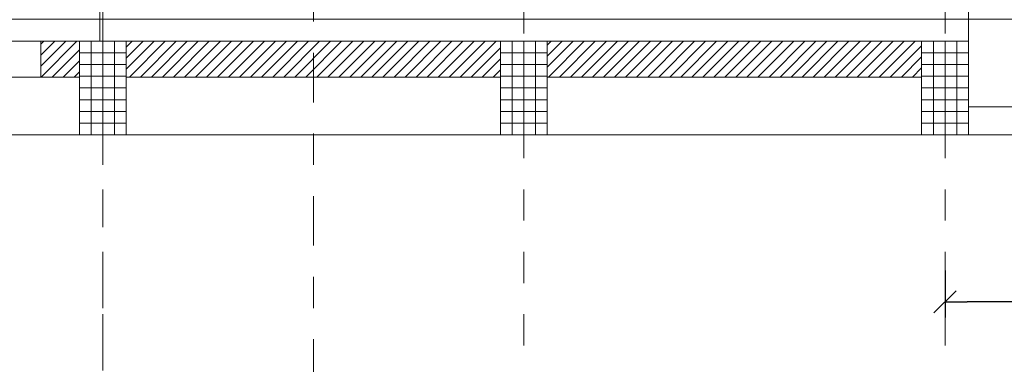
# Model space of a CAD drawing. Header units: metres. Extents: x -45.2 to 14.3, y -31.8 to 10.2.
# Tile 73 of 141: x -16.5 to -13.3, y -23 to -21.9. Entities that reach past the tile are written whole.
import ezdxf

# ---------------------------------------------------------------- set-up
doc = ezdxf.new("R2010")
doc.units = ezdxf.units.M
doc.header["$LTSCALE"] = 0.05
doc.linetypes.add('Achsen 01', pattern=[5.291531, 3.175, -1.058062, 0.352704, -0.705764])
doc.linetypes.add('Raster 01', pattern=[2, 1, -1])
doc.layers.get('0').update_dxf_attribs({"lineweight": 25})
for name, color, linetype, lineweight, true_color in [('014_Fassadenarbeiten-000 Aufsicht Betonfertigteile', 7, 'Continuous', 9, 0xc0c0c0), ('014_Fassadenarbeiten-000 Aufsicht Filtermauerwerk', 7, 'Continuous', 9, 0xa6a6a6), ('030_Sonnenschutzarbeiten-Bemassung', 7, 'Continuous', 13, 0xff6633), ('031_Metallbauarbeiten-330 Aufsicht Metallbauarbeiten', 7, 'Continuous', 9, 0xa6a6a6), ('032_Metallarbeiten-PR_Fassade', 7, 'Continuous', 13, 0x444444), ('AV1-Achsen', 1, 'Achsen 01', 18, 0xff0000), ('AV1-Raster', 7, 'Raster 01', 9, 0xa6a6a6)]:
    doc.layers.add(name, color=color, linetype=linetype, lineweight=lineweight, true_color=true_color)
for name, color, linetype, lineweight in [('014_Fassadenarbeiten-330 Betonfertigteile vertikal', 7, 'Continuous', 9), ('014_Fassadenarbeiten-330 Filtermauerwerk 11.5cm', 7, 'Continuous', 9), ('AV1-Schnitt Achsen', 7, 'Achsen 01', 18)]:
    doc.layers.add(name, color=color, linetype=linetype, lineweight=lineweight)

msp = doc.modelspace()

# ---------------------------------------------------------------- linework, layer by layer
at = {"color": 0, "linetype": 'Continuous', "lineweight": 15}
msp.add_line((-13.5354, -22.8454), (-13.4646, -22.7746), dxfattribs=at)
at = {"color": 0, "linetype": 'ByBlock', "lineweight": -2}
msp.add_line((-13.5, -22.81), (-13.4293, -22.81), dxfattribs=at)
at = {"layer": '014_Fassadenarbeiten-000 Aufsicht Betonfertigteile'}
msp.add_lwpolyline([(-39.455, -21.905), (0.305, -21.905), (0.675, -22.275), (-39.825, -22.275)], close=True, dxfattribs=at)
at = {"layer": '014_Fassadenarbeiten-000 Aufsicht Filtermauerwerk'}
msp.add_lwpolyline([(-16.3988, -21.975), (-16.3988, -22.09), (-16.5563, -22.09), (-16.5563, -21.975)], close=True, dxfattribs=at)
at = {"layer": '014_Fassadenarbeiten-330 Betonfertigteile vertikal', "color": 8, "linetype": 'Continuous', "lineweight": 9, "true_color": 0x808080}
for p, q in [((-16.2375, -21.975), (-16.2375, -22.275)), ((-16.2, -21.975), (-16.2, -22.275)), ((-16.1625, -21.975), (-16.1625, -22.275)), ((-14.8875, -21.975), (-14.8875, -22.275)), ((-14.85, -21.975), (-14.85, -22.275)), ((-14.8125, -21.975), (-14.8125, -22.275)), ((-13.5375, -21.975), (-13.5375, -22.275)), ((-13.5, -21.975), (-13.5, -22.275)), ((-13.4625, -21.975), (-13.4625, -22.275))]:
    msp.add_line(p, q, dxfattribs=at)
at = {"layer": '014_Fassadenarbeiten-330 Betonfertigteile vertikal', "color": 8, "linetype": 'Continuous', "lineweight": 13, "true_color": 0x808080}
for p, q in [((-16.275, -22.0125), (-16.125, -22.0125)), ((-14.925, -22.0125), (-14.775, -22.0125)), ((-13.575, -22.0125), (-13.425, -22.0125)), ((-16.275, -22.05), (-16.125, -22.05)), ((-14.925, -22.05), (-14.775, -22.05)), ((-13.575, -22.05), (-13.425, -22.05)), ((-16.275, -22.0875), (-16.125, -22.0875)), ((-14.925, -22.0875), (-14.775, -22.0875)), ((-13.575, -22.0875), (-13.425, -22.0875)), ((-16.275, -22.125), (-16.125, -22.125)), ((-14.925, -22.125), (-14.775, -22.125)), ((-13.575, -22.125), (-13.425, -22.125)), ((-16.275, -22.1625), (-16.125, -22.1625)), ((-14.925, -22.1625), (-14.775, -22.1625)), ((-13.575, -22.1625), (-13.425, -22.1625)), ((-16.275, -22.2), (-16.125, -22.2)), ((-14.925, -22.2), (-14.775, -22.2)), ((-13.575, -22.2), (-13.425, -22.2)), ((-16.275, -22.2375), (-16.125, -22.2375)), ((-14.925, -22.2375), (-14.775, -22.2375)), ((-13.575, -22.2375), (-13.425, -22.2375))]:
    msp.add_line(p, q, dxfattribs=at)
at = {"layer": '014_Fassadenarbeiten-330 Betonfertigteile vertikal'}
for points in [[(-16.275, -21.975), (-16.125, -21.975), (-16.125, -22.275), (-16.275, -22.275)], [(-14.925, -21.975), (-14.775, -21.975), (-14.775, -22.275), (-14.925, -22.275)], [(-13.575, -21.975), (-13.425, -21.975), (-13.425, -22.275), (-13.575, -22.275)]]:
    msp.add_lwpolyline(points, close=True, dxfattribs=at)
at = {"layer": '014_Fassadenarbeiten-330 Filtermauerwerk 11.5cm', "color": 8, "linetype": 'Continuous', "lineweight": 9, "true_color": 0x808080}
for p, q in [((-16.3988, -21.9849), (-16.3889, -21.975)), ((-16.3988, -22.0202), (-16.3535, -21.975)), ((-16.3988, -22.0556), (-16.3181, -21.975)), ((-16.3978, -22.09), (-16.2828, -21.975)), ((-16.125, -21.994), (-16.106, -21.975)), ((-16.125, -22.0293), (-16.0707, -21.975)), ((-16.125, -22.0647), (-16.0353, -21.975)), ((-16.1149, -22.09), (-15.9999, -21.975)), ((-16.0796, -22.09), (-15.9646, -21.975)), ((-16.0442, -22.09), (-15.9292, -21.975)), ((-16.0089, -22.09), (-15.8939, -21.975)), ((-15.9735, -22.09), (-15.8585, -21.975)), ((-15.9382, -22.09), (-15.8232, -21.975)), ((-15.9028, -22.09), (-15.7878, -21.975)), ((-15.8675, -22.09), (-15.7525, -21.975)), ((-15.8321, -22.09), (-15.7171, -21.975)), ((-15.7967, -22.09), (-15.6817, -21.975)), ((-15.7614, -22.09), (-15.6464, -21.975)), ((-15.726, -22.09), (-15.611, -21.975)), ((-15.6907, -22.09), (-15.5757, -21.975)), ((-15.6553, -22.09), (-15.5403, -21.975)), ((-15.62, -22.09), (-15.505, -21.975)), ((-15.5846, -22.09), (-15.4696, -21.975)), ((-15.5493, -22.09), (-15.4343, -21.975)), ((-15.5139, -22.09), (-15.3989, -21.975)), ((-15.4786, -22.09), (-15.3636, -21.975)), ((-15.4432, -22.09), (-15.3282, -21.975)), ((-15.4078, -22.09), (-15.2928, -21.975)), ((-15.3725, -22.09), (-15.2575, -21.975)), ((-15.3371, -22.09), (-15.2221, -21.975)), ((-15.3018, -22.09), (-15.1868, -21.975)), ((-15.2664, -22.09), (-15.1514, -21.975)), ((-15.2311, -22.09), (-15.1161, -21.975)), ((-15.1957, -22.09), (-15.0807, -21.975)), ((-15.1604, -22.09), (-15.0454, -21.975)), ((-15.125, -22.09), (-15.01, -21.975)), ((-15.0896, -22.09), (-14.9746, -21.975)), ((-15.0543, -22.09), (-14.9393, -21.975)), ((-15.0189, -22.09), (-14.925, -21.9961)), ((-14.775, -21.9875), (-14.7625, -21.975)), ((-14.775, -22.0228), (-14.7272, -21.975)), ((-14.775, -22.0582), (-14.6918, -21.975)), ((-14.7714, -22.09), (-14.6564, -21.975)), ((-14.7361, -22.09), (-14.6211, -21.975)), ((-14.7007, -22.09), (-14.5857, -21.975)), ((-14.6654, -22.09), (-14.5504, -21.975)), ((-14.63, -22.09), (-14.515, -21.975)), ((-14.5947, -22.09), (-14.4797, -21.975)), ((-14.5593, -22.09), (-14.4443, -21.975)), ((-14.524, -22.09), (-14.409, -21.975)), ((-14.4886, -22.09), (-14.3736, -21.975)), ((-14.4532, -22.09), (-14.3382, -21.975)), ((-14.4179, -22.09), (-14.3029, -21.975)), ((-14.3825, -22.09), (-14.2675, -21.975)), ((-14.3472, -22.09), (-14.2322, -21.975)), ((-14.3118, -22.09), (-14.1968, -21.975)), ((-14.2765, -22.09), (-14.1615, -21.975)), ((-14.2411, -22.09), (-14.1261, -21.975)), ((-14.2058, -22.09), (-14.0908, -21.975)), ((-14.1704, -22.09), (-14.0554, -21.975)), ((-14.135, -22.09), (-14.02, -21.975)), ((-14.0997, -22.09), (-13.9847, -21.975)), ((-14.0643, -22.09), (-13.9493, -21.975)), ((-14.029, -22.09), (-13.914, -21.975)), ((-13.9936, -22.09), (-13.8786, -21.975)), ((-13.9583, -22.09), (-13.8433, -21.975)), ((-13.9229, -22.09), (-13.8079, -21.975)), ((-13.8876, -22.09), (-13.7726, -21.975)), ((-13.8522, -22.09), (-13.7372, -21.975)), ((-13.8169, -22.09), (-13.7019, -21.975)), ((-13.7815, -22.09), (-13.6665, -21.975)), ((-13.7461, -22.09), (-13.6311, -21.975)), ((-13.7108, -22.09), (-13.5958, -21.975)), ((-13.6754, -22.09), (-13.575, -21.9896)), ((-16.3624, -22.09), (-16.275, -22.0026)), ((-14.9836, -22.09), (-14.925, -22.0314)), ((-13.6401, -22.09), (-13.575, -22.0249)), ((-16.3271, -22.09), (-16.275, -22.0379)), ((-13.6047, -22.09), (-13.575, -22.0603)), ((-16.2917, -22.09), (-16.275, -22.0733)), ((-14.9482, -22.09), (-14.925, -22.0668))]:
    msp.add_line(p, q, dxfattribs=at)
at = {"layer": '014_Fassadenarbeiten-330 Filtermauerwerk 11.5cm'}
for points in [[(-16.275, -21.975), (-16.275, -22.09), (-16.3988, -22.09), (-16.3988, -21.975)], [(-16.125, -22.09), (-16.125, -21.975), (-14.925, -21.975), (-14.925, -22.09)], [(-14.775, -22.09), (-14.775, -21.975), (-13.575, -21.975), (-13.575, -22.09)]]:
    msp.add_lwpolyline(points, close=True, dxfattribs=at)
at = {"layer": '030_Sonnenschutzarbeiten-Bemassung', "color": 0, "lineweight": -2}
for p, q in [((-13.5, -22.71), (-13.5, -22.86)), ((-12.2207, -22.81), (-13.4293, -22.81))]:
    msp.add_line(p, q, dxfattribs=at)
at = {"layer": '031_Metallbauarbeiten-330 Aufsicht Metallbauarbeiten'}
msp.add_lwpolyline([(-13.425, -21.795), (-10.8, -21.795), (-10.8, -22.185), (-13.425, -22.185)], close=True, dxfattribs=at)
at = {"layer": '032_Metallarbeiten-PR_Fassade', "color": 251, "true_color": 0x555555}
msp.add_lwpolyline([(-16.2, -21.7863), (-16.2, -21.975), (-16.21, -21.975), (-16.21, -21.7863)], close=True, dxfattribs=at)
at = {"layer": 'AV1-Achsen'}
msp.add_line((-16.2, -26.5), (-16.2, 4.9), dxfattribs=at)
at = {"layer": 'AV1-Raster'}
for p, q in [((-16.2, -22.95), (-16.2, 1.35)), ((-14.85, -22.95), (-14.85, 1.35)), ((-13.5, -22.95), (-13.5, 1.35))]:
    msp.add_line(p, q, dxfattribs=at)
at = {"layer": 'AV1-Schnitt Achsen'}
msp.add_line((-15.525, -26.3), (-15.525, 4.7), dxfattribs=at)
at = {"layer": 'Defpoints', "color": 0, "lineweight": 0}
for p, q in [((-13.5, -21.975), (-13.5, -21.975)), ((-16.275, -22.275), (-16.275, -22.275)), ((-16.275, -22.275), (-16.275, -22.275)), ((-16.125, -22.275), (-16.125, -22.275)), ((-16.125, -22.275), (-16.125, -22.275)), ((-14.925, -22.275), (-14.925, -22.275)), ((-14.925, -22.275), (-14.925, -22.275)), ((-14.775, -22.275), (-14.775, -22.275)), ((-14.775, -22.275), (-14.775, -22.275)), ((-13.575, -22.275), (-13.575, -22.275)), ((-13.575, -22.275), (-13.575, -22.275)), ((-13.425, -22.275), (-13.425, -22.275)), ((-13.425, -22.275), (-13.425, -22.275)), ((-13.5, -22.81), (-13.5, -22.81))]:
    msp.add_line(p, q, dxfattribs=at)

doc.saveas('drawing.dxf')
